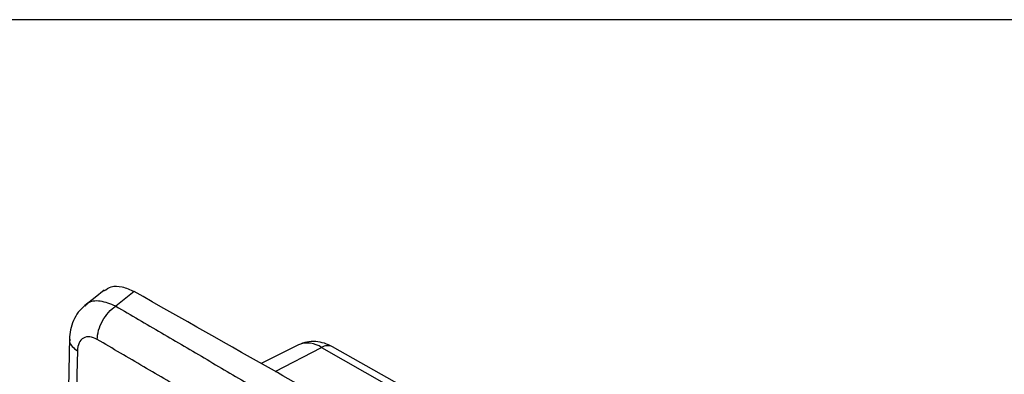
# Model space of a CAD drawing. Header units: inches. Extents: x 1.2 to 53.8, y 1.2 to 41.3.
# Tile 41 of 45: x 42.1 to 47.2, y 39.4 to 41.3. Entities that reach past the tile are written whole.
import ezdxf

# ---------------------------------------------------------------- set-up
doc = ezdxf.new("R2010")
doc.units = ezdxf.units.IN
doc.header["$LTSCALE"] = 5
doc.header["$MEASUREMENT"] = 0
doc.layers.add('TEXT', color=140, linetype='Continuous', lineweight=25)

msp = doc.modelspace()

# ---------------------------------------------------------------- linework, layer by layer
for p, q in [((42.6551, 39.817), (42.5585, 39.7401)), ((43.5204, 39.5361), (43.3228, 39.4384)), ((43.3978, 39.3958), (43.6419, 39.5218)), ((43.6419, 39.5218), (44.1185, 39.2506)), ((44.1336, 39.2796), (43.6997, 39.5255))]:
    msp.add_line(p, q)
at = {"flags": 128}
msp.add_lwpolyline([(42.4974, 39.8241), (42.4498, 39.7862), (42.396, 39.7434)], dxfattribs=at)
for centre, radius, start, end in [((43.5678, 39.415), 0.1301, 55.2508, 111.3557), ((246.9053, 35.5353), 204.5873, 178.888406, 181.111601), ((43.6742, 39.4709), 0.0603, 64.9892, 122.3448)]:
    msp.add_arc(centre, radius, start, end)
for points, knots in [([(42.4962, 39.8208), (42.5084, 39.829), (42.5352, 39.847), (42.5912, 39.8464), (42.6338, 39.8268), (42.6551, 39.817)], [0, 0, 0, 0, 0.296232, 0.648057, 1, 1, 1, 1]), ([(44.3191, 38.8714), (44.0157, 39.0443), (43.461, 39.3604), (42.9064, 39.6746), (42.6551, 39.817)], [0, 0, 0, 0, 0.5469683, 1, 1, 1, 1]), ([(42.5585, 39.7401), (42.5309, 39.7509), (42.4756, 39.7724), (42.4189, 39.7664), (42.4015, 39.7442), (42.3982, 39.7401)], [0, 0, 0, 0, 0.447935, 0.896919, 1, 1, 1, 1]), ([(42.3962, 39.7435), (42.3839, 39.7322), (42.3597, 39.7098), (42.3347, 39.6655), (42.3183, 39.6172), (42.3157, 39.5826), (42.3145, 39.5657)], [0, 0, 0, 0, 0.261383, 0.516553, 0.763355, 1, 1, 1, 1]), ([(42.4609, 39.5644), (42.461, 39.5795), (42.4635, 39.596), (42.4731, 39.6295), (42.4802, 39.6464), (42.4981, 39.6785), (42.5088, 39.6937), (42.5324, 39.7201), (42.5453, 39.7314), (42.5585, 39.7401)], [0, 0, 0, 0, 0.25, 0.25, 0.5, 0.5, 0.75, 0.75, 1, 1, 1, 1]), ([(42.5585, 39.7401), (42.6385, 39.6931), (42.7985, 39.5991), (43.0389, 39.458), (43.2795, 39.317), (43.5203, 39.1759), (43.7613, 39.0349), (44.0026, 38.8939), (44.1637, 38.7999), (44.2442, 38.7529)], [0, 0, 0, 0, 0.1428581, 0.2857156, 0.4285727, 0.5714296, 0.7142863, 0.8571431, 1, 1, 1, 1]), ([(42.3145, 39.5657), (42.3122, 39.446), (42.3079, 39.2175), (42.3024, 38.8911), (42.2979, 38.5975), (42.2943, 38.3366), (42.2914, 38.1083), (42.289, 37.9024), (42.2869, 37.7095), (42.285, 37.5177), (42.2833, 37.3259), (42.2804, 36.9614), (42.2772, 36.4242), (42.2758, 35.8012), (42.2761, 35.2636), (42.2773, 34.8184), (42.2793, 34.3903), (42.2816, 34.0658), (42.2835, 33.8288), (42.2851, 33.6579), (42.2871, 33.4563), (42.2896, 33.2231), (42.2928, 32.9604), (42.2968, 32.6684), (42.3016, 32.3476), (42.3075, 31.9965), (42.3121, 31.7524), (42.3145, 31.6253)], [0, 0, 0, 0, 0.0451316, 0.0861561, 0.1230734, 0.1558836, 0.1845867, 0.2091827, 0.233565, 0.2574043, 0.2815382, 0.3059668, 0.3949997, 0.4843747, 0.5412496, 0.5981125, 0.6526302, 0.7030618, 0.7208069, 0.7422599, 0.7676851, 0.7970823, 0.8304516, 0.8670914, 0.9075628, 0.9518656, 1, 1, 1, 1]), ([(42.3172, 39.5656), (42.3164, 39.5617), (42.3135, 39.5488), (42.327, 39.5264), (42.3467, 39.5117), (42.3565, 39.5043)], [0, 0, 0, 0, 0.172022, 0.586009, 1, 1, 1, 1]), ([(42.4609, 39.5644), (42.4474, 39.5723), (42.434, 39.5771), (42.409, 39.5797), (42.3975, 39.5775), (42.3783, 39.5664), (42.3705, 39.5575), (42.3598, 39.5344), (42.3568, 39.5201), (42.3565, 39.5043)], [0, 0, 0, 0, 0.25, 0.25, 0.5, 0.5, 0.75, 0.75, 1, 1, 1, 1]), ([(51.158, 34.5436), (51.0738, 34.5914), (50.9054, 34.6869), (50.6531, 34.8303), (50.401, 34.9736), (50.1491, 35.117), (49.8975, 35.2604), (49.6461, 35.4037), (49.395, 35.5471), (49.1441, 35.6905), (48.8934, 35.8339), (48.643, 35.9773), (48.3928, 36.1207), (48.1428, 36.2642), (47.8931, 36.4076), (47.6436, 36.551), (47.3944, 36.6945), (47.1454, 36.8379), (46.8967, 36.9814), (46.6482, 37.1248), (46.3999, 37.2683), (46.1519, 37.4117), (45.9041, 37.5552), (45.6566, 37.6987), (45.4093, 37.8422), (45.1623, 37.9857), (44.9155, 38.1292), (44.6689, 38.2727), (44.4226, 38.4162), (44.1765, 38.5597), (43.9307, 38.7032), (43.6851, 38.8467), (43.4397, 38.9902), (43.1947, 39.1338), (42.9498, 39.2773), (42.7052, 39.4208), (42.5423, 39.5165), (42.4609, 39.5644)], [0, 0, 0, 0, 0.028572, 0.057144, 0.085716, 0.114287, 0.142859, 0.171431, 0.200002, 0.228574, 0.257145, 0.285716, 0.314288, 0.342859, 0.37143, 0.400001, 0.428572, 0.457143, 0.485714, 0.514286, 0.542857, 0.571428, 0.599999, 0.62857, 0.657141, 0.685712, 0.714284, 0.742855, 0.771426, 0.799998, 0.828569, 0.857141, 0.885713, 0.914284, 0.942856, 0.971428, 1, 1, 1, 1]), ([(43.6997, 39.5255), (43.6855, 39.5325), (43.6566, 39.5466), (43.6099, 39.5548), (43.5629, 39.5531), (43.5347, 39.5418), (43.5204, 39.5361)], [0, 0, 0, 0, 0.23736, 0.485105, 0.740378, 1, 1, 1, 1])]:
    msp.add_open_spline(points, degree=3, knots=knots)
at = {"layer": 'TEXT'}
msp.add_line((1.25, 41.25), (53.75, 41.25), dxfattribs=at)

doc.saveas('drawing.dxf')
